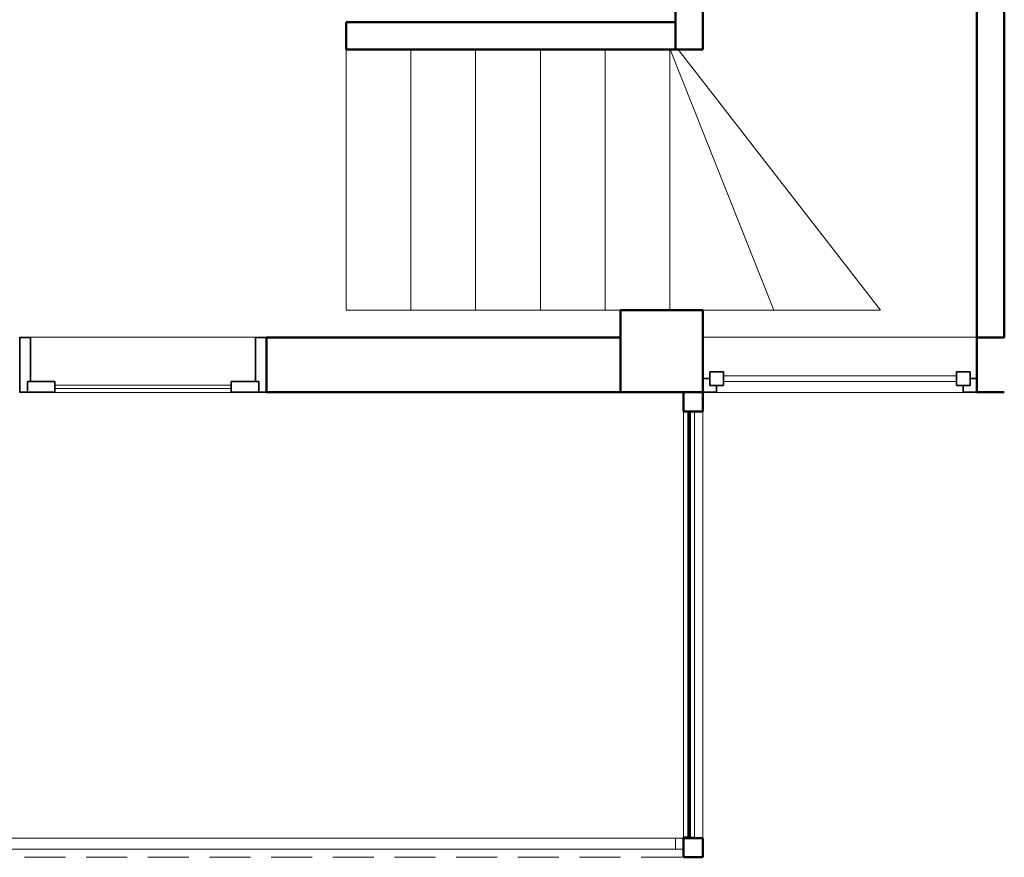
# Model space of a CAD drawing. Header units: millimetres. Extents: x -15837 to 20337, y 4737 to 43412.
# Tile 18 of 85: x 9779 to 13371, y 33779 to 36835. Entities that reach past the tile are written whole.
import ezdxf

# ---------------------------------------------------------------- set-up
doc = ezdxf.new("R2010")
doc.units = ezdxf.units.MM
doc.linetypes.add('ADSK_Штриховая_ш3 п1_5', pattern=[225, 150, -75])
for name, color, linetype, lineweight in [('A-COLS-____-MCUT', 52, 'Continuous', 50), ('A-COLS-____-OTLN', 52, 'Continuous', 20), ('A-DETL-____-MBND', 5, 'ADSK_Штриховая_ш3 п1_5', 20), ('A-DOOR-____-MCUT', 31, 'Continuous', 35), ('A-DOOR-____-OTLN', 31, 'Continuous', 20), ('A-GENM-____-MCUT', 13, 'Continuous', 50), ('A-GENM-____-OTLN', 13, 'Continuous', 20), ('A-GLAZ-____-MCUT', 151, 'Continuous', 35), ('A-GLAZ-____-OTLN', 151, 'Continuous', 20), ('A-PART-____-OTLN', 2, 'Continuous', 20), ('A-WALL-____-MCUT', 113, 'Continuous', 50), ('A-WALL-____-OTLN', 113, 'Continuous', 20), ('Ограждение', 7, 'Continuous', 20)]:
    doc.layers.add(name, color=color, linetype=linetype, lineweight=lineweight)

# ---------------------------------------------------------------- blocks, each defined once
blk = doc.blocks.new('Прямая форма - 83 new-611907-В_Этаж 03_Водопровод')
at = {"layer": 'A-GENM-____-OTLN', "lineweight": 9}
for p, q in [((0, 0), (0, 950.4)), ((236.8, 0), (0, 0))]:
    blk.add_line(p, q, dxfattribs=at)
blk = doc.blocks.new('Прямая форма - SLA - 017-611908-В_Этаж 03_Водопровод')
blk.add_blockref('Прямая форма - 83 new-611907-В_Этаж 03_Водопровод', (0, 0))
blk = doc.blocks.new('Прямая форма - 83 new-611957-В_Этаж 03_Водопровод')
at = {"layer": 'A-GENM-____-OTLN', "lineweight": 9}
for p, q in [((0, -950.4), (0, 0)), ((56.7, -950.4), (0, -950.4))]:
    blk.add_line(p, q, dxfattribs=at)
blk = doc.blocks.new('Прямая форма - SLA - 019-611958-В_Этаж 03_Водопровод')
blk.add_blockref('Прямая форма - 83 new-611957-В_Этаж 03_Водопровод', (0, 0))
blk = doc.blocks.new('Прямая форма - 83 new-611970-В_Этаж 03_Водопровод')
at = {"layer": 'A-COLS-____-MCUT', "color": 9}
for p, q in [((35, 35), (-35, 35)), ((-35, 35), (-35, -35)), ((35, -35), (35, 35)), ((-35, -35), (35, -35))]:
    blk.add_line(p, q, dxfattribs=at)
blk = doc.blocks.new('Прямая форма - CRE - 003-611971-В_Этаж 03_Водопровод')
blk.add_blockref('Прямая форма - 83 new-611970-В_Этаж 03_Водопровод', (0, 0))
blk = doc.blocks.new('Прямая форма - 83 new-611979-В_Этаж 03_Водопровод')
at = {"layer": 'A-GENM-____-OTLN', "lineweight": 9}
for p, q in [((0, 0), (0, 950.4)), ((235.9, 0), (0, 0))]:
    blk.add_line(p, q, dxfattribs=at)
blk = doc.blocks.new('Прямая форма - SLA - 016-611980-В_Этаж 03_Водопровод')
blk.add_blockref('Прямая форма - 83 new-611979-В_Этаж 03_Водопровод', (0, 0))
blk = doc.blocks.new('Прямая форма - 83 new-611985-В_Этаж 03_Водопровод')
at = {"layer": 'A-WALL-____-MCUT', "color": 9}
for p, q in [((1900, 50), (200, 50)), ((200, 50), (200, -50)), ((1900, -50), (1900, 50)), ((200, -50), (1900, -50))]:
    blk.add_line(p, q, dxfattribs=at)
blk = doc.blocks.new('Прямая форма - SW - 010-611986-В_Этаж 03_Водопровод')
blk.add_blockref('Прямая форма - 83 new-611985-В_Этаж 03_Водопровод', (0, 0))
blk = doc.blocks.new('Прямая форма - 83 new-612009-В_Этаж 03_Водопровод')
at = {"layer": 'A-GENM-____-OTLN', "lineweight": 9}
blk.add_line((0, 1556.4), (0, 0), dxfattribs=at)
blk = doc.blocks.new('Прямая форма - SLA - 049-612010-В_Этаж 03_Водопровод')
blk.add_blockref('Прямая форма - 83 new-612009-В_Этаж 03_Водопровод', (0, 0))
blk = doc.blocks.new('Прямая форма - 83 new-612017-В_Этаж 03_Водопровод')
at = {"layer": 'A-DETL-____-MBND', "color": 253}
blk.add_line((0, -8996.4), (3530, -8996.4), dxfattribs=at)
blk = doc.blocks.new('Прямая форма - SLA - 012-612018-В_Этаж 03_Водопровод')
blk.add_blockref('Прямая форма - 83 new-612017-В_Этаж 03_Водопровод', (0, 0))
blk = doc.blocks.new('Прямая форма - 83 new-612020-В_Этаж 03_Водопровод')
at = {"layer": 'A-COLS-____-MCUT', "color": 9}
for p, q in [((35, 35), (-35, 35)), ((-35, 35), (-35, -35)), ((35, -35), (35, 35)), ((-35, -35), (35, -35))]:
    blk.add_line(p, q, dxfattribs=at)
blk = doc.blocks.new('Прямая форма - CRE - 003-612021-В_Этаж 03_Водопровод')
blk.add_blockref('Прямая форма - 83 new-612020-В_Этаж 03_Водопровод', (0, 0))
blk = doc.blocks.new('Прямая форма - 83 new-612177-В_Этаж 03_Водопровод')
at = {"layer": 'Ограждение', "color": 253}
blk.add_line((3530, -6667.8), (3526.3, -6667.8), dxfattribs=at)
blk = doc.blocks.new('Прямая форма - Steel - Structural-612178-В_Этаж 03_Водопровод')
blk.add_blockref('Прямая форма - 83 new-612177-В_Этаж 03_Водопровод', (0, 0))
blk = doc.blocks.new('Прямая форма - 83 new-612203-В_Этаж 03_Водопровод')
at = {"layer": 'Ограждение', "color": 253}
for p, q in [((3523.7, -6627.8), (3500, -6627.8)), ((3500, -6627.8), (3500, -6667.8)), ((3526.2, -6627.5), (3523.7, -6627.8)), ((3527.4, -6627), (3526.2, -6627.5)), ((3528.4, -6626.2), (3527.4, -6627)), ((3529.2, -6625.2), (3528.4, -6626.2)), ((3529.7, -6624), (3529.2, -6625.2)), ((3530, -6621.5), (3529.7, -6624)), ((3530, -6621.5), (3547.8, -6622.7)), ((3552.8, -6623), (3570, -6624.1)), ((3570, -6624.1), (3569.5, -6627.8)), ((3500, -6667.8), (3526.3, -6667.8)), ((3526.3, -6667.8), (3530, -6667.3))]:
    blk.add_line(p, q, dxfattribs=at)
blk = doc.blocks.new('Прямая форма - Steel - Structural-612204-В_Этаж 03_Водопровод')
blk.add_blockref('Прямая форма - 83 new-612203-В_Этаж 03_Водопровод', (0, 0))
blk = doc.blocks.new('Прямая форма - 83 new-612247-В_Этаж 03_Водопровод')
at = {"layer": 'Ограждение', "color": 253}
for p, q in [((0, -6627.8), (3500, -6627.8)), ((3500, -6667.8), (3500, -6627.8)), ((0, -6667.8), (3500, -6667.8))]:
    blk.add_line(p, q, dxfattribs=at)
blk = doc.blocks.new('Прямая форма - Steel - Structural-612248-В_Этаж 03_Водопровод')
blk.add_blockref('Прямая форма - 83 new-612247-В_Этаж 03_Водопровод', (0, 0))
blk = doc.blocks.new('Прямая форма - 83 new-612249-В_Этаж 03_Водопровод')
at = {"layer": 'Ограждение', "color": 253}
for p, q in [((3530, -5071.4), (3530, -6621.5)), ((3570, -6624.1), (3570, -5071.4)), ((3530, -6621.5), (3547.8, -6622.7)), ((3552.8, -6623), (3570, -6624.1))]:
    blk.add_line(p, q, dxfattribs=at)
blk = doc.blocks.new('Прямая форма - Steel - Structural-612250-В_Этаж 03_Водопровод')
blk.add_blockref('Прямая форма - 83 new-612249-В_Этаж 03_Водопровод', (0, 0))
blk = doc.blocks.new('Прямая форма - RAILING - 005-612315-В_Этаж 03_Водопровод')
for name in ['Прямая форма - Steel - Structural-612250-В_Этаж 03_Водопровод', 'Прямая форма - Steel - Structural-612248-В_Этаж 03_Водопровод', 'Прямая форма - Steel - Structural-612204-В_Этаж 03_Водопровод', 'Прямая форма - Steel - Structural-612178-В_Этаж 03_Водопровод']:
    blk.add_blockref(name, (0, 0))
blk = doc.blocks.new('Family - 83 new-612503-В_Этаж 03_Водопровод')
at = {"layer": 'A-PART-____-OTLN', "color": 253}
blk.add_line((3530, -6667.8), (3526.3, -6667.8), dxfattribs=at)
blk = doc.blocks.new('Family - Steel - Structural-612504-В_Этаж 03_Водопровод')
blk.add_blockref('Family - 83 new-612503-В_Этаж 03_Водопровод', (0, 0))
blk = doc.blocks.new('Family - 83 new-612542-В_Этаж 03_Водопровод')
at = {"layer": 'A-PART-____-OTLN', "color": 253}
for p, q in [((3523.7, -6627.8), (3500, -6627.8)), ((3500, -6627.8), (3500, -6667.8)), ((3526.2, -6627.5), (3523.7, -6627.8)), ((3527.4, -6627), (3526.2, -6627.5)), ((3528.4, -6626.2), (3527.4, -6627)), ((3529.2, -6625.2), (3528.4, -6626.2)), ((3529.7, -6624), (3529.2, -6625.2)), ((3530, -6621.5), (3529.7, -6624)), ((3530, -6621.5), (3547.8, -6622.7)), ((3552.8, -6623), (3570, -6624.1)), ((3570, -6624.1), (3569.5, -6627.8)), ((3500, -6667.8), (3526.3, -6667.8)), ((3526.3, -6667.8), (3530, -6667.3))]:
    blk.add_line(p, q, dxfattribs=at)
blk = doc.blocks.new('Family - Steel - Structural-612543-В_Этаж 03_Водопровод')
blk.add_blockref('Family - 83 new-612542-В_Этаж 03_Водопровод', (0, 0))
blk = doc.blocks.new('Family - 83 new-612608-В_Этаж 03_Водопровод')
at = {"layer": 'A-PART-____-OTLN', "color": 253}
for p, q in [((0, -6627.8), (3500, -6627.8)), ((3500, -6667.8), (3500, -6627.8)), ((0, -6667.8), (3500, -6667.8))]:
    blk.add_line(p, q, dxfattribs=at)
blk = doc.blocks.new('Family - Steel - Structural-612609-В_Этаж 03_Водопровод')
blk.add_blockref('Family - 83 new-612608-В_Этаж 03_Водопровод', (0, 0))
blk = doc.blocks.new('Family - 83 new-612611-В_Этаж 03_Водопровод')
at = {"layer": 'A-PART-____-OTLN', "color": 253}
for p, q in [((3530, -5071.4), (3530, -6621.5)), ((3570, -6624.1), (3570, -5071.4)), ((3530, -6621.5), (3547.8, -6622.7)), ((3552.8, -6623), (3570, -6624.1))]:
    blk.add_line(p, q, dxfattribs=at)
blk = doc.blocks.new('Family - Steel - Structural-612612-В_Этаж 03_Водопровод')
blk.add_blockref('Family - 83 new-612611-В_Этаж 03_Водопровод', (0, 0))
blk = doc.blocks.new('Прямая форма - 83 new-612732-В_Этаж 03_Водопровод')
at = {"layer": 'A-WALL-____-MCUT', "color": 9}
for p, q in [((4700, 0), (4600, 0)), ((4700, -200), (4700, 0)), ((7292.6, 0), (6000, 0)), ((6000, 0), (6000, -200)), ((7292.6, -200), (7292.6, 0)), ((4600, -200), (4700, -200)), ((6000, -200), (7292.6, -200))]:
    blk.add_line(p, q, dxfattribs=at)
blk = doc.blocks.new('Прямая форма - SW - 007-612733-В_Этаж 03_Водопровод')
blk.add_blockref('Прямая форма - 83 new-612732-В_Этаж 03_Водопровод', (0, 0))
blk = doc.blocks.new('Family - WD - 003-612737-В_Этаж 03_Водопровод')
at = {"layer": 'A-GENM-____-MCUT', "lineweight": 9}
for p, q in [((500, 1), (-500, 1)), ((-500, 1), (-500, -201)), ((500, -201), (500, 1)), ((-500, -201), (500, -201))]:
    blk.add_line(p, q, dxfattribs=at)
blk = doc.blocks.new('Family - DOO - 013-612739-В_Этаж 03_Водопровод')
at = {"layer": 'A-GENM-____-MCUT', "lineweight": 9}
for p, q in [((450, 1), (-450, 1)), ((-450, 1), (-450, -201)), ((450, -201), (450, 1)), ((-450, -201), (450, -201))]:
    blk.add_line(p, q, dxfattribs=at)
blk = doc.blocks.new('Прямая форма - 83 new-612762-В_Этаж 03_Водопровод')
at = {"layer": 'A-GENM-____-MCUT', "lineweight": 9}
for p, q in [((0, 0), (-28.9, 0)), ((-28.9, 0), (349.6, -950.4)), ((738.3, -950.4), (0, 0)), ((349.6, -950.4), (738.3, -950.4))]:
    blk.add_line(p, q, dxfattribs=at)
blk = doc.blocks.new('Прямая форма - SLA - 021-612763-В_Этаж 03_Водопровод')
blk.add_blockref('Прямая форма - 83 new-612762-В_Этаж 03_Водопровод', (0, 0))
blk = doc.blocks.new('Прямая форма - 83 new-612777-В_Этаж 03_Водопровод')
at = {"layer": 'A-WALL-____-MCUT', "color": 9}
for p, q in [((1649.6, 0), (900, 0)), ((900, 0), (900, -100)), ((1649.6, -100), (1649.6, 0)), ((900, -100), (1649.6, -100))]:
    blk.add_line(p, q, dxfattribs=at)
blk = doc.blocks.new('Прямая форма - SW - 011-612778-В_Этаж 03_Водопровод')
blk.add_blockref('Прямая форма - 83 new-612777-В_Этаж 03_Водопровод', (0, 0))
blk = doc.blocks.new('Прямая форма - 83 new-612782-В_Этаж 03_Водопровод')
at = {"layer": 'A-DOOR-____-MCUT', "color": 53}
for p, q in [((28, 0), (0, 0)), ((0, 0), (0, -200)), ((28, 0), (28, -40)), ((128, 0), (28, 0)), ((28, -40), (28, 0)), ((128, -40), (128, 0)), ((872, 0), (772, 0)), ((772, 0), (772, -40)), ((872, -40), (872, 0)), ((900, 0), (872, 0)), ((872, 0), (872, -40)), ((900, -200), (900, 0)), ((28, -40), (128, -40)), ((40, -40), (28, -40)), ((40, -200), (40, -40)), ((772, -40), (872, -40)), ((872, -40), (860, -40)), ((860, -40), (860, -200)), ((0, -200), (40, -200)), ((860, -200), (900, -200))]:
    blk.add_line(p, q, dxfattribs=at)
at = {"layer": 'A-DOOR-____-OTLN', "color": 253}
for p, q in [((772, -14), (128, -14)), ((128, -26), (772, -26))]:
    blk.add_line(p, q, dxfattribs=at)
blk = doc.blocks.new('Прямая форма - DOO - 013-612783-В_Этаж 03_Водопровод')
blk.add_blockref('Прямая форма - 83 new-612782-В_Этаж 03_Водопровод', (0, 0))
blk = doc.blocks.new('Прямая форма - 83 new-612785-В_Этаж 03_Водопровод')
at = {"layer": 'A-GENM-____-OTLN', "lineweight": 9}
for p, q in [((0, 0), (0, 950.4)), ((235.9, 0), (0, 0))]:
    blk.add_line(p, q, dxfattribs=at)
blk = doc.blocks.new('Прямая форма - SLA - 015-612786-В_Этаж 03_Водопровод')
blk.add_blockref('Прямая форма - 83 new-612785-В_Этаж 03_Водопровод', (0, 0))
blk = doc.blocks.new('Прямая форма - 83 new-612791-В_Этаж 03_Водопровод')
at = {"layer": 'A-GENM-____-OTLN', "lineweight": 9}
for p, q in [((0, -950.4), (0, 0)), ((235.9, -950.4), (0, -950.4))]:
    blk.add_line(p, q, dxfattribs=at)
blk = doc.blocks.new('Прямая форма - SLA - 018-612792-В_Этаж 03_Водопровод')
blk.add_blockref('Прямая форма - 83 new-612791-В_Этаж 03_Водопровод', (0, 0))
blk = doc.blocks.new('Прямая форма - 83 new-612814-В_Этаж 03_Водопровод')
at = {"layer": 'A-COLS-____-MCUT', "color": 9}
for p, q in [((24510.3, 35775.8), (24210.3, 35775.8)), ((24210.3, 35775.8), (24210.3, 35475.8)), ((24510.3, 35475.8), (24510.3, 35775.8)), ((24210.3, 35475.8), (24510.3, 35475.8))]:
    blk.add_line(p, q, dxfattribs=at)
blk = doc.blocks.new('Прямая форма - CRE - 002-612815-В_Этаж 03_Водопровод')
blk.add_blockref('Прямая форма - 83 new-612814-В_Этаж 03_Водопровод', (-24360.3, -35625.8))
blk = doc.blocks.new('Прямая форма - 83 new-612837-В_Этаж 03_Водопровод')
at = {"layer": 'A-GENM-____-OTLN', "lineweight": 9}
for p, q in [((-1.7, -950.4), (-1.7, 0)), ((119.1, -950.4), (378.5, -950.4))]:
    blk.add_line(p, q, dxfattribs=at)
blk = doc.blocks.new('Прямая форма - SLA - 020-612838-В_Этаж 03_Водопровод')
blk.add_blockref('Прямая форма - 83 new-612837-В_Этаж 03_Водопровод', (0, 0))
blk = doc.blocks.new('Прямая форма - 83 new-609513-В_Этаж 03_Водопровод')
at = {"layer": 'A-GLAZ-____-MCUT', "color": 53}
for p, q in [((-475, 0), (-500, 0)), ((-500, 0), (-500, -50)), ((-425, 25), (-475, 25)), ((-475, 25), (-475, -25)), ((-475, -25), (-475, 0)), ((-425, -25), (-425, 25)), ((475, 25), (425, 25)), ((425, 25), (425, -25)), ((475, -25), (475, 25)), ((500, 0), (475, 0)), ((475, 0), (475, -25)), ((500, -50), (500, 0)), ((-475, -25), (-425, -25)), ((-450, -25), (-475, -25)), ((-450, -50), (-450, -25)), ((425, -25), (475, -25)), ((475, -25), (450, -25)), ((450, -25), (450, -50)), ((-500, -50), (-450, -50)), ((450, -50), (500, -50))]:
    blk.add_line(p, q, dxfattribs=at)
at = {"layer": 'A-GLAZ-____-OTLN', "color": 253}
for p, q in [((425, 10), (-425, 10)), ((-425, -10), (425, -10))]:
    blk.add_line(p, q, dxfattribs=at)
blk = doc.blocks.new('Прямая форма - WD - 003-612840-В_Этаж 03_Водопровод')
blk.add_blockref('Прямая форма - 83 new-609513-В_Этаж 03_Водопровод', (500, 50))
blk = doc.blocks.new('Прямая форма - 83 new-612845-В_Этаж 03_Водопровод')
at = {"layer": 'A-WALL-____-MCUT', "color": 9}
for p, q in [((0, 2.5), (0, -2.5)), ((1556.4, 2.5), (0, 2.5)), ((1556.4, -2.5), (1556.4, 2.5)), ((0, -2.5), (1556.4, -2.5))]:
    blk.add_line(p, q, dxfattribs=at)
blk = doc.blocks.new('Прямая форма - SW - 011-612846-В_Этаж 03_Водопровод')
blk.add_blockref('Прямая форма - 83 new-612845-В_Этаж 03_Водопровод', (0, 0))
blk = doc.blocks.new('Прямая форма - CRE - 002-612848-В_Этаж 03_Водопровод')
blk.add_blockref('Прямая форма - 83 new-612814-В_Этаж 03_Водопровод', (-24360.3, -35625.8))
blk = doc.blocks.new('Прямая форма - 83 new-613569-В_Этаж 03_Водопровод')
at = {"layer": 'A-WALL-____-MCUT', "color": 9}
for p, q in [((1301.2, 0), (100, 0)), ((100, 0), (100, -100)), ((1301.2, -100), (1301.2, 0)), ((100, -100), (1301.2, -100))]:
    blk.add_line(p, q, dxfattribs=at)
blk = doc.blocks.new('Прямая форма - SW - 012-613570-В_Этаж 03_Водопровод')
blk.add_blockref('Прямая форма - 83 new-613569-В_Этаж 03_Водопровод', (0, 0))
blk = doc.blocks.new('83 new_ifc_RVT-1-В_Этаж 03_Водопровод')
at = {"layer": 'A-COLS-____-OTLN', "color": 253, "lineweight": 20}
for name in ['Прямая форма - CRE - 002-612815-В_Этаж 03_Водопровод', 'Прямая форма - CRE - 002-612848-В_Этаж 03_Водопровод']:
    blk.add_blockref(name, (24360.3, 35625.8), dxfattribs=at)
at = {"layer": 'A-COLS-____-OTLN', "color": 253, "lineweight": 20, "rotation": 270}
for name, p in [('Прямая форма - CRE - 003-612021-В_Этаж 03_Водопровод', (24475.3, 35440.8)), ('Прямая форма - CRE - 003-611971-В_Этаж 03_Водопровод', (24475.3, 33814.4))]:
    blk.add_blockref(name, p, dxfattribs=at)
at = {"layer": 'A-DOOR-____-OTLN', "color": 253, "lineweight": 20, "rotation": 180}
blk.add_blockref('Прямая форма - DOO - 013-612783-В_Этаж 03_Водопровод', (22917.7, 35475.8), dxfattribs=at)
at = {"layer": 'A-GENM-____-OTLN', "color": 253, "lineweight": 20}
for name, p in [('Прямая форма - SLA - 012-612018-В_Этаж 03_Водопровод', (20910.3, 42775.8)), ('Прямая форма - SLA - 015-612786-В_Этаж 03_Водопровод', (23209.1, 35775.8)), ('Прямая форма - SLA - 016-611980-В_Этаж 03_Водопровод', (23445, 35775.8)), ('Прямая форма - SLA - 017-611908-В_Этаж 03_Водопровод', (23680.9, 35775.8)), ('Прямая форма - SLA - 018-612792-В_Этаж 03_Водопровод', (23917.7, 36726.3)), ('Прямая форма - SLA - 019-611958-В_Этаж 03_Водопровод', (24153.6, 36726.3)), ('Прямая форма - SLA - 020-612838-В_Этаж 03_Водопровод', (24391.2, 36726.3)), ('Прямая форма - SLA - 021-612763-В_Этаж 03_Водопровод', (24420.1, 36726.3)), ('Прямая форма - SLA - 049-612010-В_Этаж 03_Водопровод', (24510.3, 33849.4))]:
    blk.add_blockref(name, p, dxfattribs=at)
at = {"layer": 'A-GENM-____-OTLN', "color": 253, "lineweight": 20, "rotation": 180}
for name, p in [('Family - DOO - 013-612739-В_Этаж 03_Водопровод', (22467.7, 35475.8)), ('Family - WD - 003-612737-В_Этаж 03_Водопровод', (25010.3, 35475.8))]:
    blk.add_blockref(name, p, dxfattribs=at)
at = {"layer": 'A-GLAZ-____-OTLN', "color": 253, "lineweight": 20}
blk.add_blockref('Прямая форма - WD - 003-612840-В_Этаж 03_Водопровод', (24510.3, 35475.8), dxfattribs=at)
at = {"layer": 'A-PART-____-OTLN', "color": 253, "lineweight": 20}
for name in ['Family - Steel - Structural-612612-В_Этаж 03_Водопровод', 'Family - Steel - Structural-612609-В_Этаж 03_Водопровод', 'Family - Steel - Structural-612543-В_Этаж 03_Водопровод', 'Family - Steel - Structural-612504-В_Этаж 03_Водопровод']:
    blk.add_blockref(name, (20910.3, 40477.2), dxfattribs=at)
at = {"layer": 'A-WALL-____-OTLN', "color": 253, "lineweight": 20}
for name, p, rotation in [('Прямая форма - SW - 011-612778-В_Этаж 03_Водопровод', (24510.3, 38375.8), 270), ('Прямая форма - SW - 010-611986-В_Этаж 03_Водопровод', (25560.3, 35475.8), 90), ('Прямая форма - SW - 012-613570-В_Этаж 03_Водопровод', (24510.3, 36726.3), 180), ('Прямая форма - SW - 007-612733-В_Этаж 03_Водопровод', (30210.3, 35475.8), 180), ('Прямая форма - SW - 011-612846-В_Этаж 03_Водопровод', (24460.6, 35405.8), 270)]:
    blk.add_blockref(name, p, dxfattribs=dict(at, rotation=rotation))
at = {"layer": 'Ограждение', "color": 253, "lineweight": 20}
blk.add_blockref('Прямая форма - RAILING - 005-612315-В_Этаж 03_Водопровод', (20910.3, 40477.2), dxfattribs=at)

msp = doc.modelspace()

# ---------------------------------------------------------------- block references
at = {"lineweight": 9}
msp.add_blockref('83 new_ifc_RVT-1-В_Этаж 03_Водопровод', (-12239, 0), dxfattribs=at)

doc.saveas('drawing.dxf')
